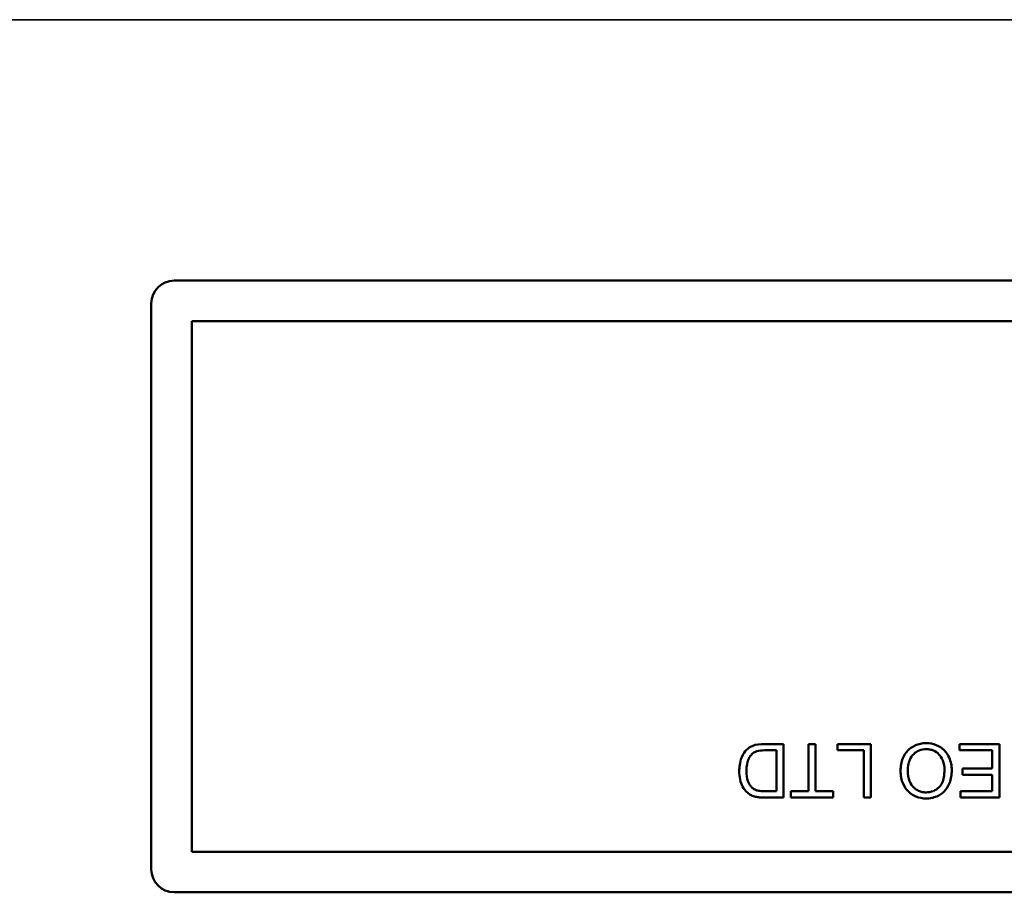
# Model space of a CAD drawing. Header units: inches. Extents: x 0.2 to 58.8, y 1.7 to 68.8.
# Tile 15 of 256: x 50.4 to 51.7, y 10.3 to 11.4. Entities that reach past the tile are written whole.
import ezdxf

# ---------------------------------------------------------------- set-up
doc = ezdxf.new("R2010")
doc.units = ezdxf.units.IN
doc.header["$MEASUREMENT"] = 0
doc.layers.add('Visible (ANSI)', color=7, linetype='Continuous', lineweight=50)
doc.layers.add('Visible Narrow (ANSI)', color=7, linetype='Continuous', lineweight=35)

msp = doc.modelspace()

# ---------------------------------------------------------------- linework, layer by layer
at = {"layer": 'Visible (ANSI)'}
for p, q in [((50.6269, 11.0765), (52.2669, 11.0765)), ((50.5969, 10.3065), (50.5969, 11.0465)), ((50.65, 11.0234), (52.2439, 11.0234)), ((50.65, 10.3296), (50.65, 11.0234)), ((51.424, 10.4704), (51.3987, 10.4704)), ((51.3997, 10.4622), (51.4147, 10.4622)), ((51.4147, 10.4622), (51.4147, 10.4087)), ((51.424, 10.4004), (51.424, 10.4704)), ((51.4659, 10.4704), (51.4566, 10.4704)), ((51.4566, 10.4704), (51.4566, 10.4087)), ((51.4659, 10.4087), (51.4659, 10.4704)), ((51.5384, 10.4704), (51.4947, 10.4704)), ((51.4947, 10.4704), (51.4947, 10.4622)), ((51.4947, 10.4622), (51.5292, 10.4622)), ((51.5292, 10.4622), (51.5292, 10.4004)), ((51.5384, 10.4004), (51.5384, 10.4704)), ((51.7064, 10.4704), (51.6541, 10.4704)), ((51.6541, 10.4704), (51.6541, 10.4622)), ((51.6541, 10.4622), (51.6971, 10.4622)), ((51.6971, 10.4622), (51.6971, 10.4384)), ((51.7064, 10.4004), (51.7064, 10.4704)), ((51.6971, 10.4384), (51.6583, 10.4384)), ((51.6583, 10.4384), (51.6583, 10.4301)), ((51.6583, 10.4301), (51.6971, 10.4301)), ((51.6971, 10.4301), (51.6971, 10.4087)), ((51.4147, 10.4087), (51.3999, 10.4087)), ((51.4566, 10.4087), (51.4334, 10.4087)), ((51.4334, 10.4087), (51.4334, 10.4004)), ((51.4889, 10.4087), (51.4659, 10.4087)), ((51.4889, 10.4004), (51.4889, 10.4087)), ((51.6971, 10.4087), (51.6557, 10.4087)), ((51.6557, 10.4087), (51.6557, 10.4004)), ((51.3998, 10.4004), (51.424, 10.4004)), ((51.4334, 10.4004), (51.4889, 10.4004)), ((51.5292, 10.4004), (51.5384, 10.4004)), ((51.6557, 10.4004), (51.7064, 10.4004)), ((52.2439, 10.3296), (50.65, 10.3296)), ((52.2669, 10.2765), (50.6269, 10.2765))]:
    msp.add_line(p, q, dxfattribs=at)
for centre, start, end in [((50.6269, 11.0465), 90, 180), ((50.6269, 10.3065), 180, 270)]:
    msp.add_arc(centre, 0.03, start, end, dxfattribs=at)
for points, knots in [([(51.3987, 10.4704), (51.3942, 10.4704), (51.3883, 10.47), (51.3802, 10.4666), (51.3778, 10.465), (51.3735, 10.4606), (51.3712, 10.4578), (51.3665, 10.4461), (51.3661, 10.4394), (51.3661, 10.4351)], [-0.1200795, -0.1200795, -0.1200795, -0.1200795, -0.0782796, -0.0782796, -0.0553638, -0.0553638, -0.0328697, -0.0328697, 0, 0, 0, 0]), ([(51.3826, 10.4573), (51.3834, 10.4581), (51.3843, 10.4588), (51.3866, 10.4601), (51.388, 10.4606), (51.3918, 10.4618), (51.3956, 10.4622), (51.3997, 10.4622)], [-0.04708302, -0.04708302, -0.04708302, -0.04708302, -0.04035783, -0.04035783, -0.03126514, -0.03126514, 0, 0, 0, 0]), ([(51.6106, 10.4716), (51.6081, 10.4716), (51.6056, 10.4714), (51.6008, 10.4703), (51.5985, 10.4696), (51.5914, 10.4664), (51.5885, 10.4639), (51.5837, 10.459), (51.5816, 10.4552), (51.578, 10.4467), (51.5771, 10.4412), (51.5771, 10.4355)], [-0.09545269, -0.09545269, -0.09545269, -0.09545269, -0.08943102, -0.08943102, -0.0834784, -0.0834784, -0.07076079, -0.07076079, -0.04272432, -0.04272432, 0, 0, 0, 0]), ([(51.5867, 10.4354), (51.5867, 10.4403), (51.5873, 10.4452), (51.5906, 10.4529), (51.5924, 10.4553), (51.5964, 10.4593), (51.5987, 10.4608), (51.6043, 10.4631), (51.6074, 10.4637), (51.6106, 10.4637)], [-0.09679235, -0.09679235, -0.09679235, -0.09679235, -0.06739595, -0.06739595, -0.04602454, -0.04602454, -0.02441336, -0.02441336, 0, 0, 0, 0]), ([(51.6441, 10.4363), (51.6441, 10.4392), (51.6438, 10.442), (51.6426, 10.4475), (51.6418, 10.4501), (51.6394, 10.4555), (51.6374, 10.4591), (51.6311, 10.4653), (51.6276, 10.4675), (51.6196, 10.4708), (51.6152, 10.4716), (51.6106, 10.4716)], [-0.1682322, -0.1682322, -0.1682322, -0.1682322, -0.1351873, -0.1351873, -0.1023597, -0.1023597, -0.0657531, -0.0657531, -0.0349902, -0.0349902, 0, 0, 0, 0]), ([(51.6106, 10.4637), (51.6123, 10.4637), (51.6139, 10.4635), (51.6171, 10.4629), (51.6186, 10.4625), (51.6228, 10.4607), (51.6252, 10.459), (51.6288, 10.4553), (51.6309, 10.4528), (51.634, 10.445), (51.6345, 10.4407), (51.6345, 10.4365)], [-0.1546798, -0.1546798, -0.1546798, -0.1546798, -0.1305725, -0.1305725, -0.1076542, -0.1076542, -0.063798, -0.063798, -0.0323126, -0.0323126, 0, 0, 0, 0]), ([(51.3756, 10.4349), (51.3756, 10.438), (51.3758, 10.4412), (51.377, 10.4477), (51.378, 10.45), (51.3797, 10.4537), (51.381, 10.4556), (51.3826, 10.4573)], [-0.04322359, -0.04322359, -0.04322359, -0.04322359, -0.03115537, -0.03115537, -0.01763793, -0.01763793, 0, 0, 0, 0]), ([(51.3661, 10.4351), (51.3661, 10.4314), (51.3664, 10.4277), (51.3679, 10.4206), (51.369, 10.4175), (51.3721, 10.4116), (51.3743, 10.4088), (51.3771, 10.4065)], [-0.07618913, -0.07618913, -0.07618913, -0.07618913, -0.05129348, -0.05129348, -0.02748299, -0.02748299, 0, 0, 0, 0]), ([(51.388, 10.4102), (51.3868, 10.4106), (51.3857, 10.4112), (51.3835, 10.4128), (51.3825, 10.4137), (51.3803, 10.4162), (51.3787, 10.4183), (51.3761, 10.4256), (51.3756, 10.4302), (51.3756, 10.4349)], [-0.1050644, -0.1050644, -0.1050644, -0.1050644, -0.0860517, -0.0860517, -0.0659504, -0.0659504, -0.0354965, -0.0354965, 0, 0, 0, 0]), ([(51.5771, 10.4355), (51.5771, 10.4325), (51.5774, 10.4295), (51.5785, 10.4237), (51.5793, 10.421), (51.5825, 10.4136), (51.5851, 10.4106), (51.5908, 10.4048), (51.5948, 10.4028), (51.6015, 10.4), (51.606, 10.3992), (51.6106, 10.3992)], [-0.07681568, -0.07681568, -0.07681568, -0.07681568, -0.0708986, -0.0708986, -0.06534204, -0.06534204, -0.05518146, -0.05518146, -0.0351539, -0.0351539, 0, 0, 0, 0]), ([(51.6105, 10.4072), (51.6088, 10.4072), (51.6071, 10.4073), (51.6038, 10.408), (51.6022, 10.4085), (51.5987, 10.4101), (51.5963, 10.4116), (51.5924, 10.4156), (51.5905, 10.418), (51.5873, 10.4261), (51.5867, 10.4308), (51.5867, 10.4354)], [-0.1797127, -0.1797127, -0.1797127, -0.1797127, -0.1447044, -0.1447044, -0.1108661, -0.1108661, -0.066223, -0.066223, -0.0353474, -0.0353474, 0, 0, 0, 0]), ([(51.6345, 10.4365), (51.6345, 10.4333), (51.6343, 10.4301), (51.6333, 10.4244), (51.6326, 10.4219), (51.6305, 10.4175), (51.6292, 10.4156), (51.6253, 10.4119), (51.6228, 10.4101), (51.617, 10.4077), (51.6138, 10.4072), (51.6105, 10.4072)], [-0.1091134, -0.1091134, -0.1091134, -0.1091134, -0.0852016, -0.0852016, -0.0653463, -0.0653463, -0.0478786, -0.0478786, -0.0248683, -0.0248683, 0, 0, 0, 0]), ([(51.6106, 10.3992), (51.613, 10.3992), (51.6155, 10.3994), (51.6201, 10.4003), (51.6223, 10.401), (51.6283, 10.4035), (51.6316, 10.4058), (51.6364, 10.4107), (51.6391, 10.4141), (51.6433, 10.4247), (51.6441, 10.4306), (51.6441, 10.4363)], [-0.2269139, -0.2269139, -0.2269139, -0.2269139, -0.1883472, -0.1883472, -0.1521264, -0.1521264, -0.0871063, -0.0871063, -0.0440243, -0.0440243, 0, 0, 0, 0]), ([(51.3999, 10.4087), (51.3976, 10.4087), (51.3951, 10.4088), (51.3911, 10.4093), (51.3894, 10.4096), (51.388, 10.4102)], [-0.0269249, -0.0269249, -0.0269249, -0.0269249, -0.01152465, -0.01152465, 0, 0, 0, 0]), ([(51.3771, 10.4065), (51.3785, 10.4052), (51.3801, 10.4042), (51.3836, 10.4025), (51.3854, 10.4019), (51.3874, 10.4015)], [-0.02936972, -0.02936972, -0.02936972, -0.02936972, -0.01506774, -0.01506774, 0, 0, 0, 0]), ([(51.3874, 10.4015), (51.389, 10.4011), (51.3909, 10.4008), (51.395, 10.4005), (51.3975, 10.4004), (51.3998, 10.4004)], [-0.03094406, -0.03094406, -0.03094406, -0.03094406, -0.01790256, -0.01790256, 0, 0, 0, 0])]:
    msp.add_open_spline(points, degree=3, knots=knots, dxfattribs=at)
at = {"layer": 'Visible Narrow (ANSI)'}
msp.add_line((21.5729, 11.4177), (53.0469, 11.4177), dxfattribs=at)

doc.saveas('drawing.dxf')
